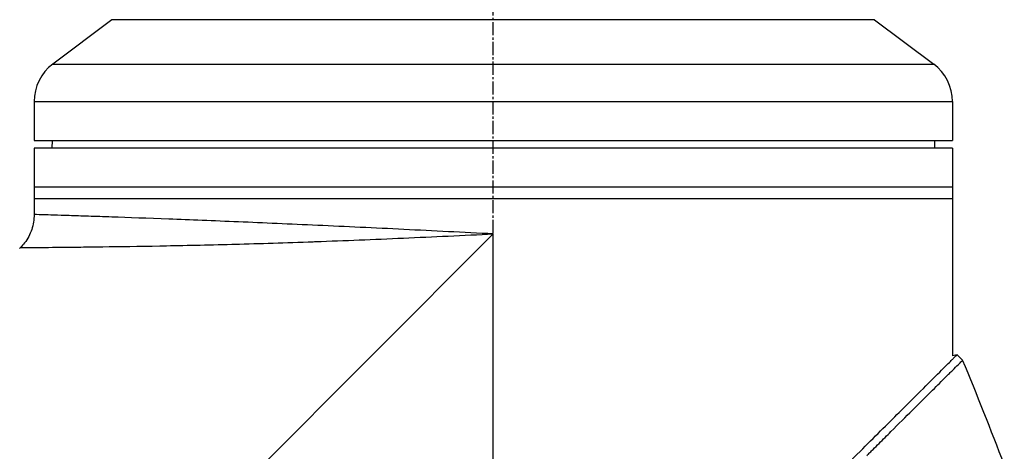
# Model space of a CAD drawing. Header units: millimetres. Extents: x 0 to 4378, y 0 to 2376.
# Tile 16 of 256: x 323 to 450, y 807 to 862. Entities that reach past the tile are written whole.
import ezdxf

# ---------------------------------------------------------------- set-up
doc = ezdxf.new("R2010")
doc.units = ezdxf.units.MM
doc.header["$LTSCALE"] = 0.2
doc.linetypes.add('CENTER2', pattern=[1.125, 0.75, -0.125, 0.125, -0.125])
doc.layers.add('02_Center Line', color=1, linetype='CENTER2')

# ---------------------------------------------------------------- blocks, each defined once
blk = doc.blocks.new('A$C2641d59f')
for p, q in [((99.4, 259.9), (91.8, 254.2)), ((197.4, 259.9), (99.4, 259.9)), ((197.4, 259.9), (205, 254.2)), ((91.8, 254.2), (205, 254.2)), ((89.4, 249.4), (207.4, 249.4)), ((89.4, 249.4), (89.4, 244.4)), ((207.4, 249.4), (207.4, 244.4)), ((89.4, 244.4), (207.4, 244.4)), ((91.7, 244.4), (91.69, 243.4)), ((205.1, 244.4), (205.11, 243.4)), ((89.4, 243.4), (89.4, 234.89)), ((207.4, 243.4), (89.4, 243.4)), ((207.4, 243.4), (207.4, 236.9)), ((207.4, 238.4), (89.4, 238.4)), ((207.4, 236.9), (89.4, 236.9)), ((207.4, 236.9), (207.4, 233.9)), ((93.4, 234.76), (93.4, 234.76)), ((207.4, 233.4), (207.4, 216.73)), ((148.4, 232.4), (85.2, 169.2)), ((129.21, 231.55), (129.21, 231.55)), ((148.4, 169.2), (148.4, 232.4)), ((87.64, 230.64), (87.54, 230.54)), ((127.67, 231.49), (127.67, 231.49)), ((208, 216.89), (207.4, 216.73)), ((208, 216.89), (208.71, 216.18))]:
    blk.add_line(p, q)
for centre, start, end in [((95.4, 249.4), 126.8699, 180), ((201.4, 249.4), 0, 53.1301)]:
    blk.add_arc(centre, 6, start, end)
for points, knots in [([(89.4, 234.89), (89.4, 234.24), (89.29, 233.58), (88.88, 232.35), (88.56, 231.76), (88.01, 231.03), (87.83, 230.83), (87.64, 230.64)], [0, 0, 0, 0, 0.1944378, 0.1944378, 0.3894915, 0.3894915, 0.4694478, 0.4694478, 0.4694478, 0.4694478]), ([(148.4, 232.4), (144.56, 232.59), (140.68, 232.78), (136.91, 232.97), (135.03, 233.06), (133.16, 233.15), (131.31, 233.24), (129.46, 233.32), (127.62, 233.41), (125.84, 233.49), (122.27, 233.65), (118.88, 233.8), (115.67, 233.94), (112.47, 234.07), (109.43, 234.19), (106.71, 234.29), (103.99, 234.4), (101.54, 234.48), (99.38, 234.56), (98.31, 234.6), (97.3, 234.63), (96.39, 234.66), (95.48, 234.69), (94.65, 234.72), (93.92, 234.74), (92.44, 234.79), (91.31, 234.83), (90.54, 234.85), (89.78, 234.87), (89.4, 234.89), (89.4, 234.89), (89.4, 234.89), (89.4, 234.89), (89.4, 234.89)], [0, 0, 0, 0, 0.0625, 0.0625, 0.0625, 0.0937607, 0.0937607, 0.0937607, 0.125, 0.125, 0.125, 0.1875, 0.1875, 0.1875, 0.25, 0.25, 0.25, 0.3125, 0.3125, 0.3125, 0.343762, 0.343762, 0.343762, 0.375, 0.375, 0.375, 0.437505, 0.437505, 0.437505, 0.4999997, 0.4999997, 0.4999997, 0.5000036, 0.5000036, 0.5000036, 0.5000036]), ([(207.4, 233.9), (207.4, 233.84), (207.4, 233.79), (207.4, 233.73), (207.4, 233.68), (207.4, 233.63), (207.4, 233.59), (207.4, 233.54), (207.4, 233.51), (207.4, 233.48), (207.4, 233.45), (207.4, 233.42), (207.4, 233.41), (207.4, 233.4), (207.4, 233.4), (207.4, 233.4), (207.4, 233.4), (207.4, 233.4), (207.4, 233.4)], [0, 0, 0, 0, 0.1074676, 0.1074676, 0.1074676, 0.2149351, 0.2149351, 0.2149351, 0.3224051, 0.3224051, 0.3224051, 0.4298767, 0.4298767, 0.4298767, 0.5, 0.5, 0.5, 0.5001155, 0.5001155, 0.5001155, 0.5001155]), ([(87.64, 230.64), (87.64, 230.64), (87.64, 230.64), (87.64, 230.64), (87.64, 230.64), (88.05, 230.65), (88.86, 230.65), (89.65, 230.66), (90.81, 230.67), (92.3, 230.68), (92.35, 230.68), (92.39, 230.68), (92.43, 230.68), (93.21, 230.69), (94.09, 230.7), (95.05, 230.71), (95.94, 230.72), (96.92, 230.73), (97.97, 230.74), (98.05, 230.75), (98.13, 230.75), (98.21, 230.75), (100.39, 230.78), (102.84, 230.81), (105.55, 230.86), (105.66, 230.87), (105.78, 230.87), (105.89, 230.87), (108.61, 230.92), (111.64, 230.99), (114.81, 231.07), (114.94, 231.08), (115.07, 231.08), (115.2, 231.08), (118.39, 231.17), (121.74, 231.27), (125.26, 231.4), (125.38, 231.4), (125.5, 231.41), (125.62, 231.41), (127.43, 231.48), (129.3, 231.55), (131.18, 231.62), (133.06, 231.7), (134.95, 231.78), (136.85, 231.87), (140.66, 232.04), (144.53, 232.21), (148.4, 232.4)], [0.5004051, 0.5004051, 0.5004051, 0.5004051, 0.5004089, 0.5004089, 0.5004089, 0.5636131, 0.5636131, 0.5636131, 0.625, 0.625, 0.625, 0.6267728, 0.6267728, 0.6267728, 0.658295, 0.658295, 0.658295, 0.6875, 0.6875, 0.6875, 0.6897468, 0.6897468, 0.6897468, 0.75, 0.75, 0.75, 0.7524879, 0.7524879, 0.7524879, 0.8125, 0.8125, 0.8125, 0.8149217, 0.8149217, 0.8149217, 0.875, 0.875, 0.875, 0.8770602, 0.8770602, 0.8770602, 0.9078721, 0.9078721, 0.9078721, 0.9384902, 0.9384902, 0.9384902, 1, 1, 1, 1]), ([(121.07, 129.83), (121.12, 129.87), (121.52, 130.28), (122.42, 131.19), (122.76, 131.53), (123.79, 132.56), (124.48, 133.26), (126.59, 135.37), (128.02, 136.81), (132.37, 141.18), (135.37, 144.19), (140.46, 149.29), (142.52, 151.35), (146.63, 155.47), (148.16, 157.01), (148.77, 157.62), (148.87, 157.72), (149.3, 158.16), (149.62, 158.48), (151.24, 160.1), (152.54, 161.41), (155.25, 164.14), (156.65, 165.55), (158.67, 167.58), (159.27, 168.19), (160.08, 169), (160.26, 169.19), (160.64, 169.57), (160.84, 169.76), (161.41, 170.34), (161.82, 170.75), (162.99, 171.92), (163.74, 172.68), (166.28, 175.22), (168.06, 177.01), (170.69, 179.64), (171.56, 180.51), (172.86, 181.82), (173.3, 182.25), (174.66, 183.61), (175.56, 184.52), (177.33, 186.29), (178.18, 187.14), (179.85, 188.81), (180.67, 189.63), (182.27, 191.23), (183.05, 192.01), (186.78, 195.74), (189.63, 198.59), (193.4, 202.34), (194.48, 203.43), (197.35, 206.29), (199.04, 207.97), (202.85, 211.76), (204.72, 213.62), (206.33, 215.23), (206.62, 215.52), (207.05, 215.95), (207.22, 216.11), (207.47, 216.36), (207.56, 216.45), (207.76, 216.65), (207.85, 216.74), (207.97, 216.86), (208, 216.89), (208, 216.89)], [0.000001, 0.000001, 0.000001, 0.000001, 0.020999, 0.020999, 0.03362, 0.03362, 0.058853, 0.058853, 0.10929, 0.10929, 0.210139, 0.210139, 0.277387, 0.277387, 0.343259, 0.343259, 0.357255, 0.357255, 0.400141, 0.400141, 0.572106, 0.572106, 0.758153, 0.758153, 0.839265, 0.839265, 0.865124, 0.865124, 0.885821, 0.885821, 0.936976, 0.936976, 1.031169, 1.031169, 1.255712, 1.255712, 1.367089, 1.367089, 1.423303, 1.423303, 1.543936, 1.543936, 1.662482, 1.662482, 1.779397, 1.779397, 1.892284, 1.892284, 2.327177, 2.327177, 2.51121, 2.51121, 2.83327, 2.83327, 3.318061, 3.318061, 3.439024, 3.439024, 3.529698, 3.529698, 3.597738, 3.597738, 3.699741, 3.699741, 3.801662, 3.801662, 3.801662, 3.801662]), ([(196.39, 203.92), (196.4, 203.93), (196.44, 203.97), (196.53, 204.06), (196.56, 204.09), (196.66, 204.19), (196.73, 204.26), (196.93, 204.46), (197.07, 204.59), (197.46, 204.99), (197.72, 205.25), (198.5, 206.02), (199, 206.52), (200.47, 207.99), (201.4, 208.91), (202.83, 210.33), (203.37, 210.87), (204.55, 212.05), (205.17, 212.66), (206.03, 213.52), (206.32, 213.81), (206.73, 214.22), (206.87, 214.35), (207.14, 214.62), (207.27, 214.75), (207.68, 215.16), (207.93, 215.41), (208.32, 215.79), (208.46, 215.94), (208.66, 216.13), (208.71, 216.18), (208.71, 216.18)], [-1.6918166, -1.6918166, -1.6918166, -1.6918166, -1.685693, -1.685693, -1.6817249, -1.6817249, -1.6737888, -1.6737888, -1.6579164, -1.6579164, -1.6261739, -1.6261739, -1.5626748, -1.5626748, -1.4356975, -1.4356975, -1.3510339, -1.3510339, -1.2381853, -1.2381853, -1.1740219, -1.1740219, -1.139664, -1.139664, -1.1030566, -1.1030566, -1.0153848, -1.0153848, -0.9294611, -0.9294611, -0.844105, -0.844105, -0.844105, -0.844105])]:
    blk.add_open_spline(points, degree=3, knots=knots)
blk.add_open_spline([(214.06, 202.74), (212.35, 207.25), (210.56, 211.73), (208.71, 216.18)], degree=3)
at = {"layer": '02_Center Line', "ltscale": 11.288275}
blk.add_line((148.4, 95.35), (148.4, 675.12), dxfattribs=at)

msp = doc.modelspace()

# ---------------------------------------------------------------- block references
msp.add_blockref('A$C2641d59f', (235.724, 602.257))

doc.saveas('drawing.dxf')
